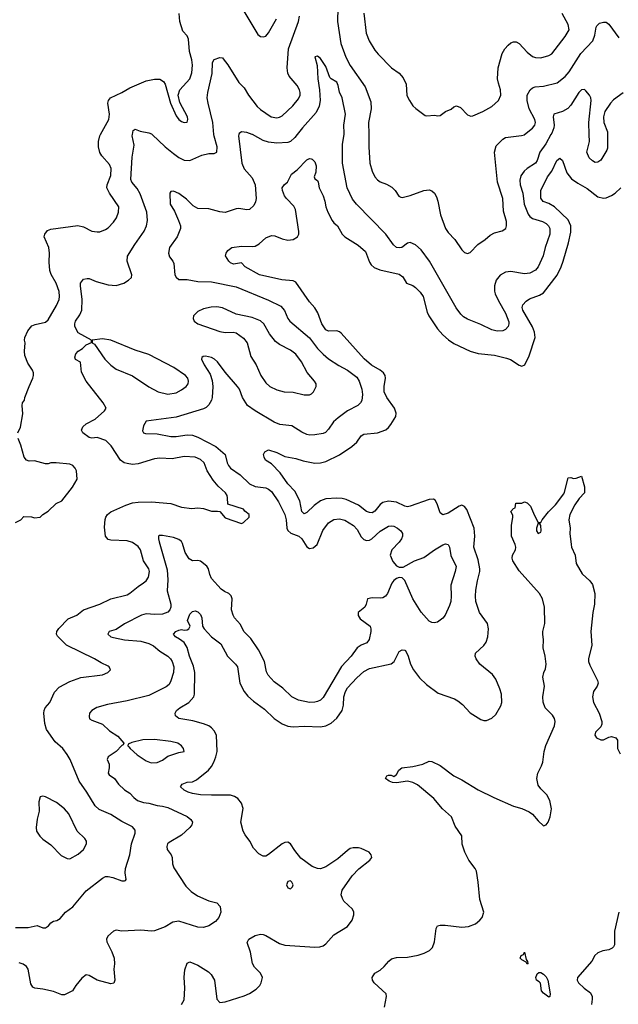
# Model space of a CAD drawing. Header units: inches. Extents: x 1934316 to 2140091, y 524953 to 667329.
# Tile 10 of 256: x 1943420 to 1947819, y 553612 to 560844. Entities that reach past the tile are written whole.
import ezdxf

# ---------------------------------------------------------------- set-up
doc = ezdxf.new("R2010")
doc.units = ezdxf.units.IN
doc.header["$MEASUREMENT"] = 0
doc.layers.add('B9545', color=7, linetype='Continuous')
doc.layers.add('B9546', color=7, linetype='Continuous')

msp = doc.modelspace()

# ---------------------------------------------------------------- linework, layer by layer
at = {"layer": 'B9545', "color": 5}
for points, elevation in [([(1943390, 554176.5), (1943483.3, 554176.7), (1943550, 554190.5), (1943590, 554173.4), (1943610, 554174), (1943631.1, 554188.9), (1943650, 554210.7), (1943670, 554222), (1943693.3, 554226.7), (1943717.4, 554242.6), (1943756, 554290), (1943810, 554328.2), (1943910, 554446.2), (1944030, 554539.3), (1944050, 554550.3), (1944070, 554552), (1944104.2, 554544.2), (1944170, 554518.8), (1944190, 554518), (1944198, 554522), (1944202, 554530), (1944196.6, 554576.6), (1944198.9, 554610), (1944230, 554711), (1944242, 554790), (1944269.7, 554870), (1944269.6, 554890), (1944250, 554914.7), (1944170, 554953.8), (1944090, 555006.5), (1944004, 555044), (1943974.3, 555070), (1943914.4, 555170), (1943858.4, 555250), (1943791.8, 555410), (1943770, 555447.6), (1943736.9, 555490), (1943680.8, 555540.8), (1943618.5, 555630), (1943605.1, 555674.9), (1943596.9, 555750), (1943599.1, 555770), (1943608.5, 555790), (1943641.7, 555830), (1943675.2, 555904.8), (1943710, 555940.3), (1943790, 555982.8), (1943870, 556011.8), (1944030, 556033), (1944068.7, 556050), (1944088.7, 556070), (1944079, 556090), (1944070, 556095.1), (1944019.3, 556119.3), (1943969.4, 556150), (1943764.7, 556250), (1943697.2, 556317.2), (1943691.2, 556330), (1943694.3, 556350), (1943708.7, 556371.3), (1943777.5, 556442.5), (1943841.2, 556470), (1943889.7, 556510.3), (1944010, 556550.3), (1944090, 556590.2), (1944210, 556620.8), (1944230, 556631.8), (1944290, 556682), (1944330, 556706.7), (1944350, 556723.1), (1944368.2, 556750), (1944374.7, 556790), (1944368.5, 556810), (1944330.6, 556870.6), (1944307.8, 556950), (1944290, 556975.6), (1944250, 557003.5), (1944210, 557015.7), (1944090, 557022), (1944070, 557026.8), (1944052.2, 557050), (1944042.7, 557117.3), (1944047.7, 557172.3), (1944052.8, 557190), (1944066, 557210), (1944090.8, 557229.2), (1944201.2, 557278.8), (1944250, 557295.8), (1944290, 557301.3), (1944390, 557302.3), (1944531.7, 557291.7), (1944610, 557264.2), (1944686.6, 557253.4), (1944730, 557258), (1944770, 557254.9), (1944830, 557233.4), (1944874.8, 557234.8), (1944891.1, 557231.1), (1944930, 557186), (1945050, 557144.7), (1945066, 557150), (1945106, 557190), (1945106, 557210), (1945075.3, 557235.3), (1945066, 557250), (1944950, 557286), (1944948.4, 557331.6), (1944944, 557350), (1944932, 557370), (1944878.6, 557418.6), (1944841.2, 557461.2), (1944798, 557530), (1944776.9, 557590), (1944750, 557614.5), (1944710, 557630.7), (1944630, 557636.5), (1944539.8, 557619.8), (1944450, 557622.8), (1944410, 557618.2), (1944290, 557580.7), (1944250, 557578.2), (1944210, 557583.4), (1944187.6, 557590), (1944160.4, 557610), (1944093.4, 557713.4), (1944052.5, 557752.5), (1943990, 557774.4), (1943950, 557771.1), (1943930, 557775.8), (1943884.7, 557810), (1943874.3, 557830), (1943885.4, 557854.6), (1943910, 557875.2), (1943974.7, 557910), (1944042.7, 557970), (1944056, 557990), (1944033, 558030), (1943909.8, 558190), (1943874.1, 558254.1), (1943867.8, 558327.8), (1943830, 558349.4), (1943826.2, 558366.2), (1943832, 558390), (1943849.3, 558410), (1943882.7, 558430), (1943910, 558456), (1943947.3, 558472.7), (1943948, 558490), (1943850, 558545.1), (1943825.3, 558590), (1943824.5, 558610), (1943829.8, 558630), (1943863.4, 558676.6), (1943876.4, 558710), (1943880.3, 558790), (1943866.8, 558890), (1943868.5, 558910), (1943890, 558937.1), (1943915.9, 558944.1), (1943930, 558943.1), (1943982, 558922), (1944070, 558896), (1944130, 558892.2), (1944185.2, 558910), (1944221.2, 558930), (1944240.9, 558950), (1944245.1, 558970), (1944211.1, 559070), (1944213.6, 559106.4), (1944266.3, 559193.7), (1944335.4, 559290), (1944352.6, 559330), (1944360.4, 559370), (1944355.5, 559430), (1944305.7, 559565.7), (1944283.8, 559603.8), (1944245.4, 559650), (1944238, 559670), (1944246.8, 559833.2), (1944262.4, 559922.4), (1944247.6, 559990), (1944249.5, 560000)], 360), ([(1943408, 557810), (1943425.2, 557850), (1943444, 557950), (1943438, 558010), (1943442, 558030), (1943455.3, 558050), (1943458, 558070), (1943489.3, 558150.7), (1943518, 558210), (1943522, 558230), (1943522, 558250), (1943515.3, 558270), (1943480.1, 558320.1), (1943458.4, 558378.4), (1943455.6, 558410), (1943459.6, 558470), (1943455.6, 558490), (1943458.7, 558510), (1943480.9, 558559.1), (1943510, 558594.4), (1943534.7, 558605.3), (1943610, 558622.4), (1943630, 558639.1), (1943690, 558744), (1943709.7, 558790), (1943713.5, 558810), (1943710, 558848.7), (1943689.7, 558910), (1943652.8, 558972.8), (1943641.5, 559001.5), (1943636.9, 559063.1), (1943640.5, 559130), (1943634, 559170), (1943600.7, 559250), (1943604.5, 559270), (1943624.2, 559295.8), (1943650, 559306), (1943847.6, 559332.4), (1943890, 559322.3), (1943950, 559291.8), (1943990, 559284.9), (1944010, 559286.7), (1944050, 559302), (1944070, 559316.5), (1944110, 559356.5), (1944131.7, 559388.3), (1944146.8, 559430), (1944149.8, 559470), (1944080.7, 559570), (1944061.4, 559610), (1944062.5, 559630), (1944090, 559698.8), (1944092.1, 559752.1), (1944079.7, 559779.7), (1944024.6, 559844.6), (1944010, 559868), (1943998.8, 559910), (1943999.8, 559950), (1944009.7, 559990), (1944015.2, 560000)], 380), ([(1945031.1, 560000), (1945028.6, 559990), (1945052, 559790), (1945069.4, 559749.4), (1945130, 559682.4), (1945150.7, 559630), (1945159.1, 559530), (1945154.3, 559505.7), (1945141.1, 559478.9), (1945109.6, 559450.4), (1945090, 559446.7), (1945030, 559456.9), (1945010, 559456), (1944930, 559427.8), (1944890, 559431.7), (1944810, 559454.9), (1944730, 559457.1), (1944696.3, 559476.3), (1944645.9, 559525.9), (1944590, 559566.4), (1944550, 559584.9), (1944530, 559581), (1944522.7, 559570), (1944526.8, 559490), (1944557, 559437), (1944587.6, 559370), (1944602.2, 559330), (1944602.2, 559310), (1944578.3, 559250), (1944521.7, 559170), (1944514, 559130), (1944522, 559102), (1944547, 559070), (1944553.6, 559053.6), (1944561.1, 558970), (1944570, 558952.3), (1944590, 558936.2), (1944650, 558936.9), (1944730, 558921.8), (1944830, 558919), (1945010, 558881.5), (1945250, 558784.8), (1945340, 558740), (1945367.3, 558707.3), (1945391.8, 558650), (1945405.3, 558630), (1945550, 558506.2), (1945608.4, 558428.4), (1945650, 558387.4), (1945690, 558354.2), (1945765.1, 558305.1), (1945830.4, 558270.4), (1945898.2, 558218.2), (1945915.4, 558190), (1945935, 558130), (1945939.5, 558090), (1945933.9, 558046.1), (1945925.1, 558030), (1945905.1, 558010), (1945829.2, 557970.8), (1945759.7, 557920.3), (1945727.1, 557890), (1945690, 557836.4), (1945667.7, 557812.3), (1945650, 557804), (1945590, 557794.7), (1945552.5, 557792.5), (1945530, 557796.5), (1945493.9, 557813.9), (1945421.3, 557861.3), (1945331.4, 557871.4), (1945290, 557888.9), (1945150.2, 557970.2), (1945095.3, 558010), (1945056.9, 558070), (1945034.7, 558130), (1945021.5, 558150), (1944930, 558255.8), (1944873.1, 558330), (1944852.2, 558350), (1944830, 558363.1), (1944787, 558373), (1944768, 558370), (1944758, 558362), (1944756.2, 558350), (1944775.1, 558310), (1944820, 558240), (1944834, 558194), (1944839.9, 558150), (1944833.7, 558070), (1944829.1, 558050), (1944810, 558014.3), (1944790, 557994.9), (1944770, 557986), (1944570, 557925.4), (1944350, 557895.5), (1944330, 557861), (1944323.3, 557823.3), (1944329.2, 557810), (1944344.9, 557804.9), (1944430, 557803.1), (1944530, 557783.1), (1944570, 557782.9), (1944650, 557794.3), (1944690, 557792.1), (1944730, 557778.4), (1944862.8, 557710), (1944930.9, 557650), (1944945.5, 557590), (1944953.8, 557570), (1944970, 557550.8), (1945039.9, 557499.9), (1945110, 557434.2), (1945150, 557414.9), (1945230, 557405.5), (1945250, 557396.5), (1945270, 557378), (1945323.4, 557303.4), (1945368.2, 557210), (1945379.6, 557170), (1945383.9, 557110), (1945391.6, 557091.7), (1945413.4, 557073.4), (1945470.8, 557050), (1945493, 557030), (1945530, 556973.3), (1945550, 556961), (1945576.3, 556963.7), (1945605.6, 556990), (1945648.6, 557091.4), (1945690, 557148), (1945730, 557172.8), (1945770, 557178.2), (1945810, 557168.6), (1945874.3, 557130), (1945900.2, 557100.2), (1945930, 557044.7), (1945950, 557025.7), (1945970, 557018.5), (1945990, 557021), (1946009.3, 557030.7), (1946070, 557086.3), (1946130, 557123.5), (1946150, 557126.6), (1946170, 557123.5), (1946197, 557110), (1946222, 557090), (1946234, 557070), (1946233.6, 557050), (1946225.6, 557030), (1946210, 557006), (1946156.2, 556950), (1946143.6, 556910), (1946163.5, 556863.5), (1946190, 556833.2), (1946210, 556822), (1946238, 556822), (1946321, 556870), (1946390, 556895.1), (1946468.2, 556950), (1946530, 556986.3), (1946550, 556994.3), (1946569.7, 556989.6), (1946578.3, 556970), (1946588.9, 556908.9), (1946627, 556827), (1946620.4, 556790), (1946587.7, 556690), (1946592, 556610), (1946588.5, 556571.5), (1946579.5, 556540.5), (1946546.6, 556470), (1946530, 556447.3), (1946490, 556419.1), (1946466.3, 556413.7), (1946450, 556415.5), (1946430, 556425.5), (1946370, 556493), (1946308.7, 556590), (1946250, 556726), (1946230, 556744.7), (1946210, 556746), (1946190, 556738.8), (1946170, 556724), (1946155.4, 556704.6), (1946122.9, 556630), (1946109.3, 556610), (1946090, 556598.4), (1946070, 556594.4), (1946010, 556597.1), (1945975.3, 556590), (1945967.6, 556550), (1945955.6, 556530), (1945907.1, 556490), (1945907.2, 556467.2), (1945923.6, 556443.6), (1945995.1, 556390), (1946001.6, 556370), (1946000.5, 556350), (1945988.3, 556291.7), (1945971.9, 556268.1), (1945930, 556248.9), (1945901.3, 556230), (1945856, 556170), (1945786.4, 556093.7), (1945650, 555865.3), (1945630, 555846.5), (1945610, 555835.6), (1945588.8, 555831.2), (1945550, 555829.3), (1945470, 555845.1), (1945420.3, 555870), (1945355.3, 555935.3), (1945290, 555981.1), (1945245.3, 556030), (1945233.6, 556053.6), (1945218.2, 556130), (1945176, 556216), (1945119.5, 556299.5), (1945068.4, 556350), (1945042.4, 556402.4), (1944999.6, 556450), (1944988.9, 556470), (1944976.9, 556510), (1944981, 556590), (1944973.5, 556613.5), (1944956.4, 556630), (1944924.4, 556644.4), (1944901.5, 556661.5), (1944830, 556740.5), (1944817, 556770), (1944808.7, 556810), (1944794.9, 556830), (1944750, 556867.2), (1944730, 556872.4), (1944690, 556870.3), (1944664.8, 556884.8), (1944636.9, 556930), (1944617.3, 556997.3), (1944610, 557010.3), (1944590, 557027.2), (1944550, 557042), (1944470, 557056), (1944445.4, 557054.6), (1944440.9, 557050), (1944439.7, 557030), (1944444.2, 557010), (1944504.1, 556804.1), (1944509.9, 556730.1), (1944504.8, 556650), (1944531.3, 556550), (1944530.7, 556530), (1944523.9, 556510), (1944508.2, 556491.8), (1944470, 556477.2), (1944414.3, 556474.3), (1944350, 556479.6), (1944316, 556470), (1944190, 556407.4), (1944130, 556364.2), (1944077.2, 556350), (1944067.3, 556330), (1944090, 556312), (1944110, 556306), (1944190, 556289.8), (1944310, 556278.7), (1944370, 556262.3), (1944404, 556244), (1944450, 556205.7), (1944508.2, 556168.2), (1944528.7, 556150), (1944541.6, 556130), (1944552.6, 556090), (1944550.5, 556049.5), (1944532, 555988), (1944518, 555962), (1944496.9, 555943.1), (1944370, 555880.2), (1944210, 555840.2), (1944064.7, 555815.3), (1943986.7, 555793.3), (1943949.5, 555770), (1943934.5, 555750), (1943930, 555726), (1943933.2, 555710), (1943950, 555698), (1944029.5, 555669.5), (1944080.1, 555620.1), (1944140.5, 555580.5), (1944186, 555530), (1944182, 555518), (1944170, 555514), (1944129, 555470), (1944069.4, 555430), (1944063, 555410), (1944076.8, 555376.8), (1944077.7, 555350), (1944070.9, 555310.9), (1944078, 555298), (1944117.6, 555270), (1944146, 555230), (1944190, 555187.8), (1944230, 555163.6), (1944258.3, 555130), (1944286, 555110), (1944330, 555093.8), (1944370, 555089.9), (1944430, 555072.1), (1944470, 555067.9), (1944510, 555057.1), (1944650, 554992.2), (1944678.4, 554970), (1944689.6, 554950), (1944685.6, 554930), (1944671.6, 554910), (1944610, 554854.3), (1944518.3, 554801.7), (1944507.4, 554790), (1944500.9, 554770), (1944504.2, 554750), (1944534.7, 554710), (1944540.9, 554690), (1944543.3, 554643.3), (1944553.5, 554613.5), (1944640.5, 554480.5), (1944680.5, 554440.5), (1944727, 554410), (1944810, 554372.6), (1944870, 554358.4), (1944893.6, 554330), (1944898.7, 554290), (1944884.2, 554250), (1944859.6, 554220.4), (1944810, 554187.4), (1944770, 554176.5), (1944730, 554179), (1944590, 554223.6), (1944545.3, 554214.7), (1944490, 554182.3), (1944410, 554152.9), (1944390, 554150.3), (1944310, 554156.5), (1944170, 554150.4), (1944130, 554157), (1944110, 554148.5), (1944067.7, 554112.3), (1944059.1, 554090), (1944059.7, 554070), (1944098.6, 553998.6), (1944115.4, 553950), (1944117.4, 553910), (1944111.3, 553870), (1944119.3, 553790), (1944111.7, 553768.3), (1944090, 553762), (1943990, 553788.4), (1943930, 553824.9), (1943910, 553828.5), (1943876.4, 553803.6), (1943831.8, 553750), (1943807.9, 553712.1), (1943750, 553680.7), (1943730, 553680.7), (1943670, 553706), (1943590, 553724.4), (1943530.6, 553730.6), (1943517.3, 553737.3), (1943502, 553762), (1943482, 553870), (1943470.2, 553890.2), (1943446.8, 553906.8), (1943416.2, 553916.2)], 340), ([(1944394.8, 560000), (1944489.4, 559909.4), (1944550, 559860.9), (1944591.1, 559831.1), (1944630, 559812.9), (1944670, 559810.3), (1944759, 559850), (1944810, 559861.3), (1944850, 559860.7), (1944869.4, 559870.6), (1944872.8, 559910), (1944849.1, 559989.1), (1944847.9, 560000)], 360), ([(1945459, 560000), (1945441.8, 559978.3), (1945410, 559950.2), (1945390, 559942.9), (1945310, 559938.2), (1945250, 559945.4), (1945210, 559956), (1945132.1, 560000)], 340), ([(1947324.3, 560000), (1947287.2, 559932.9), (1947242.2, 559870), (1947223.8, 559810), (1947212, 559790), (1947148.9, 559751.1), (1947127.8, 559732.2), (1947103.7, 559696.3), (1947095.4, 559664.6), (1947098.3, 559630), (1947117.1, 559570), (1947126.6, 559490), (1947156.8, 559416.8), (1947170, 559398.9), (1947190, 559384.3), (1947262, 559362), (1947290, 559346), (1947306, 559330), (1947315.1, 559310), (1947315.9, 559270), (1947280.8, 559170), (1947267, 559110), (1947231.6, 559030), (1947210, 559004.7), (1947170, 558983.5), (1947130, 558976.5), (1947030, 558995.6), (1946990, 558990.3), (1946951.9, 558968.1), (1946922.6, 558930), (1946909.7, 558890), (1946909.8, 558850), (1946915.6, 558830), (1946938.7, 558778.7), (1946990, 558689.6), (1947014.2, 558625.8), (1947016.1, 558610), (1947009.7, 558590), (1946991.5, 558568.5), (1946970, 558559), (1946930, 558556.9), (1946890, 558566.2), (1946810, 558605.3), (1946710, 558643.6), (1946681.7, 558661.7), (1946661.4, 558681.4), (1946627.8, 558727.8), (1946431.4, 559070), (1946370, 559153.7), (1946330, 559190.4), (1946290, 559206.4), (1946270, 559201.6), (1946228.1, 559171.9), (1946210, 559167.2), (1946190, 559170.4), (1946166.7, 559190), (1946111.8, 559270), (1945894.9, 559490), (1945865.6, 559525.6), (1945827.2, 559610), (1945792.9, 559790), (1945791.6, 559930), (1945804.1, 560000)], 340), ([(1945985, 560000), (1945985.8, 559910), (1945993.8, 559790), (1946010, 559730.6), (1946030.3, 559690), (1946050, 559666.7), (1946070, 559652), (1946115.6, 559635.6), (1946154.5, 559614.5), (1946179.3, 559590), (1946207.4, 559547.4), (1946220.9, 559540.9), (1946230, 559538), (1946290, 559552.4), (1946390, 559590.4), (1946430, 559594.4), (1946450, 559588), (1946468.9, 559568.9), (1946483.1, 559543.1), (1946493.7, 559510), (1946512, 559410), (1946550.4, 559310), (1946570, 559281.6), (1946618, 559230), (1946670, 559154), (1946690, 559134.8), (1946710, 559126.8), (1946730, 559134), (1946787.4, 559192.6), (1946840.9, 559230), (1946877.5, 559262.5), (1946910, 559277.6), (1946966.2, 559293.8), (1946992.7, 559310), (1946998.4, 559330), (1946997.1, 559362.9), (1946976.5, 559436.5), (1946971.4, 559531.4), (1946930.8, 559650), (1946908.8, 559871.2), (1946922.3, 559917.7), (1946970, 559967.2), (1946990, 559978.3), (1947107.6, 559992.4), (1947130, 559999.6), (1947130.5, 560000)], 360), ([(1947740.9, 560000), (1947740.4, 559899.6), (1947735.4, 559884.6), (1947690, 559813.4), (1947670, 559798.4), (1947650, 559796.4), (1947630, 559806.7), (1947605.7, 559830), (1947587.2, 559870), (1947607.1, 559950), (1947605.3, 560000)], 340), ([(1944609.8, 553610.2), (1944630, 553644), (1944634.1, 553730), (1944628.1, 553811.9), (1944634.9, 553865.1), (1944650, 553914.8), (1944670, 553923), (1944730, 553898.9), (1944808.2, 553850), (1944828.7, 553830), (1944852.9, 553790), (1944869, 553650), (1944890, 553625.3), (1944930, 553630.3), (1945070, 553675.1), (1945110, 553692.3), (1945157.3, 553722.7), (1945184.5, 553750), (1945195.8, 553770), (1945203.5, 553810), (1945190, 553840.5), (1945145.8, 553885.8), (1945130.6, 553910.6), (1945116.2, 553996.2), (1945092.9, 554067.1), (1945103.6, 554090), (1945150, 554116.9), (1945190, 554127.4), (1945210, 554125.3), (1945230, 554117), (1945330, 554058.3), (1945370, 554045.5), (1945590, 554031.2), (1945626.1, 554033.9), (1945650, 554042.4), (1945670, 554056.1), (1945730, 554123.2), (1945830, 554183.2), (1945863.9, 554230), (1945876.3, 554270), (1945875.1, 554290), (1945865.6, 554310), (1945803.6, 554370), (1945791.5, 554390), (1945783.9, 554416.1), (1945789.6, 554450), (1945863.7, 554556.3), (1945913.6, 554606.4), (1945994, 554670), (1946008.7, 554690), (1946004, 554710), (1945988.7, 554730), (1945930, 554757), (1945910, 554762), (1945870, 554761.6), (1945850, 554755.6), (1945830, 554742.9), (1945758.2, 554681.8), (1945670, 554622), (1945630, 554608.3), (1945610, 554609.7), (1945570, 554625.1), (1945486, 554686), (1945441.8, 554741.8), (1945410.9, 554790), (1945390, 554802.6), (1945370, 554801.1), (1945350, 554789.7), (1945250, 554712.4), (1945230, 554701.3), (1945210, 554700.7), (1945178.2, 554718.2), (1945138, 554758), (1945112, 554810), (1945076.2, 554856.2), (1945063.1, 554883.1), (1945044.4, 554950), (1945063.2, 555050), (1945050, 555089.6), (1945022.9, 555122.9), (1944999.1, 555139.1), (1944968.8, 555148.8), (1944830, 555147.5), (1944750, 555151.3), (1944690, 555161.4), (1944659.5, 555170), (1944630, 555185.1), (1944602, 555210), (1944613.2, 555230), (1944650, 555242.6), (1944690, 555247.2), (1944719.4, 555260.6), (1944808.2, 555331.8), (1944830, 555359.6), (1944846, 555390), (1944862.2, 555430), (1944871.6, 555470), (1944866.3, 555590), (1944850, 555621), (1944830, 555642.5), (1944810, 555657.5), (1944770, 555672.7), (1944693.1, 555693.1), (1944590.6, 555710.6), (1944565.4, 555730), (1944563.1, 555750), (1944573.5, 555770), (1944596.4, 555790), (1944663.8, 555830), (1944699.3, 555870), (1944706.2, 555890), (1944707.1, 556050), (1944696.7, 556096.7), (1944667.9, 556170), (1944650, 556234), (1944629.3, 556269.3), (1944595.2, 556295.2), (1944564.5, 556310), (1944551.5, 556330), (1944568.3, 556350), (1944590, 556361.3), (1944610, 556364.2), (1944630, 556360.3), (1944650, 556362.8), (1944664.5, 556370), (1944672.8, 556390), (1944652.4, 556430), (1944670, 556477.6), (1944690, 556498.4), (1944710, 556503), (1944730, 556494.9), (1944750, 556475.8), (1944759.1, 556450), (1944763.1, 556390), (1944775.6, 556370), (1944830, 556310.3), (1944899.6, 556259.6), (1944948, 556168), (1945007.2, 556110), (1945020.9, 556090), (1945039.1, 555970), (1945070.2, 555910.1), (1945096.2, 555876.2), (1945138.7, 555838.7), (1945220.6, 555780.6), (1945290, 555710.3), (1945350, 555672.8), (1945390, 555655.3), (1945430, 555649.1), (1945510, 555654.7), (1945630, 555649.1), (1945670, 555656.9), (1945710, 555676.9), (1945750, 555712.9), (1945789.8, 555770), (1945799.3, 555810), (1945802.5, 555870), (1945814, 555910), (1945830, 555935.6), (1945897.6, 556010), (1945950, 556057.6), (1945990, 556078.8), (1946150, 556111.8), (1946171.3, 556130), (1946210, 556202.4), (1946230, 556214.9), (1946250, 556214), (1946254.4, 556210), (1946276, 556170), (1946292.6, 556110), (1946313.8, 556070), (1946359.6, 556010), (1946410, 555960.9), (1946496.3, 555896.3), (1946614.8, 555854.8), (1946641.2, 555841.2), (1946674.4, 555814.4), (1946730, 555753.7), (1946810, 555704.4), (1946830, 555697.1), (1946850, 555697.1), (1946890, 555713.4), (1946919.2, 555740.8), (1946956.6, 555803.4), (1946964.2, 555830), (1946961.6, 555890), (1946949.8, 555930), (1946920.2, 556000.2), (1946893.9, 556033.9), (1946801.5, 556110), (1946774.5, 556150), (1946767.1, 556170), (1946769.7, 556190), (1946831.3, 556248.7), (1946848, 556272), (1946860.9, 556310), (1946866.4, 556370), (1946858, 556410), (1946798.4, 556490), (1946772.3, 556570), (1946769.1, 556610), (1946772.9, 556652.9), (1946783.6, 556723.6), (1946802.3, 556790), (1946802.1, 556810), (1946790, 556875.6), (1946758.4, 556970), (1946765.2, 557050), (1946760.9, 557110), (1946706.9, 557246.9), (1946690, 557269.7), (1946670, 557277.2), (1946650, 557272.1), (1946570, 557220.3), (1946530, 557207.1), (1946510, 557220.9), (1946489.2, 557289.2), (1946474.6, 557314.6), (1946462, 557322), (1946430, 557320.3), (1946290, 557269.9), (1946270, 557267.1), (1946250, 557270.9), (1946190, 557299.2), (1946130, 557307.7), (1946090, 557297.6), (1946070, 557282.7), (1946030, 557233.5), (1946010, 557222.8), (1945990, 557224.4), (1945970, 557232.5), (1945910, 557279.3), (1945819, 557319), (1945790, 557327.9), (1945750, 557330.4), (1945670, 557324), (1945630, 557311.1), (1945583.7, 557276.3), (1945530, 557223.5), (1945510, 557214.3), (1945492.9, 557232.9), (1945479.9, 557310), (1945441.6, 557381.7), (1945390, 557434), (1945334.9, 557514.9), (1945270, 557583), (1945227, 557610), (1945216.2, 557630), (1945212.3, 557650), (1945221.2, 557670), (1945250, 557684.9), (1945310, 557664.4), (1945370, 557636.5), (1945450, 557621.5), (1945503.5, 557603.5), (1945590, 557587.1), (1945630, 557589.2), (1945670, 557597.8), (1945770, 557648.8), (1945861.7, 557710), (1945898.4, 557741.6), (1945930, 557786.4), (1945950, 557800.3), (1946050, 557810.2), (1946110, 557832.6), (1946131.1, 557848.9), (1946148.6, 557870), (1946185.7, 557930), (1946186.9, 557953.1), (1946175.8, 557990), (1946117.6, 558070), (1946099.8, 558110), (1946098.8, 558150), (1946109, 558210), (1946106.8, 558230), (1946094.2, 558250), (1946070.4, 558270.4), (1946006.6, 558306.6), (1945952.3, 558352.3), (1945782.8, 558542.8), (1945770, 558552), (1945750, 558557.8), (1945690, 558556.1), (1945670, 558566.4), (1945639.8, 558610), (1945610.6, 558690), (1945590, 558728), (1945550, 558771.6), (1945450, 558916.3), (1945430, 558927.1), (1945345.7, 558934.3), (1945182.7, 558970), (1945077, 559030), (1945050, 559058.4), (1944992.3, 559047.7), (1944970, 559057.4), (1944956.3, 559070), (1944934, 559110), (1944937, 559130), (1944949.5, 559150), (1944979, 559170), (1945050, 559179.6), (1945130, 559177.6), (1945150, 559181.3), (1945181.1, 559198.9), (1945230, 559241.3), (1945270, 559258), (1945296.4, 559256.4), (1945350, 559233.6), (1945390, 559225), (1945430, 559230.2), (1945461.1, 559250), (1945470.6, 559269.4), (1945470.7, 559289.3), (1945446.3, 559450), (1945434.5, 559474.5), (1945381, 559530), (1945367.6, 559550), (1945351.6, 559590), (1945349.6, 559610), (1945366.8, 559633.2), (1945389.3, 559650.7), (1945419, 559710), (1945458.9, 559741.1), (1945530, 559815.8), (1945550, 559824.9), (1945562.5, 559822.5), (1945570, 559820.7), (1945590, 559801), (1945599.3, 559770), (1945595.9, 559724.1), (1945584.7, 559690), (1945590, 559674), (1945610, 559662), (1945614.8, 559650), (1945620.7, 559610), (1945650, 559551), (1945663.1, 559510), (1945669.1, 559470), (1945683.9, 559430), (1945717.6, 559370), (1945730, 559351.8), (1945755.3, 559330), (1945790.4, 559270), (1945810.4, 559250), (1945907.9, 559187.9), (1945962.4, 559142.4), (1945990, 559063.8), (1946003.5, 559043.5), (1946024.4, 559024.4), (1946067.1, 559007.1), (1946210, 558975.6), (1946235.4, 558955.4), (1946263, 558910), (1946310, 558891.7), (1946330, 558876.1), (1946362.5, 558842.5), (1946385, 558810), (1946415.8, 558695.8), (1946428.2, 558668.2), (1946490, 558573.1), (1946530.1, 558530.1), (1946572.2, 558492.2), (1946610, 558466.9), (1946730, 558409.2), (1946790, 558392.2), (1946910, 558379.1), (1946998.6, 558358.6), (1947027.4, 558347.4), (1947090, 558307), (1947110, 558300.4), (1947131.6, 558308.4), (1947164.2, 558375.8), (1947209.1, 558510.9), (1947204.7, 558550), (1947190, 558587.8), (1947118.3, 558710), (1947112.5, 558730), (1947116.8, 558750), (1947142.4, 558777.6), (1947166.5, 558793.5), (1947239.8, 558820.2), (1947270, 558838.6), (1947370, 558968), (1947400.3, 559030), (1947414.4, 559070), (1947454.1, 559205.9), (1947470, 559282.8), (1947470.5, 559330), (1947450, 559373.6), (1947350, 559470.6), (1947310, 559494.6), (1947267.6, 559507.6), (1947250, 559534), (1947250, 559590.7), (1947299.8, 559690), (1947330, 559730.4), (1947368.7, 559810), (1947390, 559826.4), (1947410, 559810.5), (1947440.5, 559720.4), (1947475.7, 559675.7), (1947522.4, 559642.4), (1947590, 559604), (1947670, 559542.8), (1947710, 559532.2), (1947730, 559535.2), (1947770, 559551.7), (1947796.5, 559570), (1947838, 559610)], 320), ([(1943390, 557151.3), (1943428.9, 557171.1), (1943450, 557194), (1943508.4, 557191.6), (1943530, 557186), (1943570, 557191.3), (1943589.4, 557210.6), (1943630, 557234), (1943689.4, 557290.6), (1943730, 557311), (1943808.7, 557410), (1943842, 557470), (1943837.2, 557530), (1943828.7, 557550), (1943810, 557568.7), (1943790, 557579), (1943688.9, 557588.9), (1943650, 557589), (1943630, 557581.2), (1943610, 557581.2), (1943530, 557604), (1943490, 557602), (1943470, 557608), (1943454, 557630), (1943430, 557718), (1943410, 557768)], 380), ([(1946102, 553590), (1946116, 553670), (1946113.2, 553690), (1946026, 553770), (1946012.7, 553790), (1946009.4, 553810), (1946030, 553840.7), (1946070, 553863), (1946099.5, 553890), (1946132, 553930), (1946153.5, 553946.5), (1946190, 553956.9), (1946270, 553957.3), (1946347.6, 553972.4), (1946393.4, 553986.6), (1946431.8, 554008.2), (1946452.8, 554030), (1946469.7, 554070), (1946480.7, 554170), (1946491.6, 554188.4), (1946510, 554194), (1946546.7, 554193.3), (1946670, 554177.6), (1946717.5, 554182.5), (1946770, 554203.1), (1946802.9, 554230), (1946819.7, 554250), (1946830.9, 554289.1), (1946801.3, 554381.3), (1946789.9, 554510), (1946777.8, 554590), (1946767.6, 554610), (1946721.5, 554670), (1946690.6, 554730), (1946670.9, 554789.1), (1946669.6, 554850), (1946619.4, 554919.4), (1946592.8, 554990), (1946527.2, 555047.1), (1946463.5, 555123.5), (1946344, 555224), (1946310, 555240.5), (1946270, 555251.5), (1946190, 555237.6), (1946161.2, 555241.2), (1946135.3, 555250), (1946109.1, 555270.9), (1946118, 555290), (1946130, 555296), (1946150, 555296), (1946170, 555286), (1946190, 555301), (1946207.2, 555332.8), (1946228.7, 555350), (1946310, 555358), (1946383.8, 555376.2), (1946430, 555397), (1946450, 555396.4), (1946510, 555367.2), (1946610.9, 555290.9), (1946670, 555260.2), (1946790, 555186.7), (1946904.9, 555130), (1947050, 555067.2), (1947110.2, 555050.2), (1947165.4, 555025.4), (1947188.9, 555008.9), (1947230, 554960.7), (1947270, 554922.8), (1947290, 554930.8), (1947303.7, 554950), (1947319.6, 554990), (1947327.2, 555047.2), (1947315.1, 555110), (1947295.1, 555150), (1947250, 555195.1), (1947230, 555222.9), (1947221.7, 555270), (1947228.5, 555310), (1947256, 555364), (1947264.2, 555390), (1947274.3, 555470), (1947285.9, 555514.1), (1947350, 555658.4), (1947355.3, 555690), (1947351.2, 555711.2), (1947336.7, 555736.7), (1947282.5, 555790), (1947268, 555832), (1947265.3, 555870), (1947277.2, 555950), (1947265.7, 556014.3), (1947273.1, 556050), (1947284, 556076), (1947289, 556110), (1947282, 556170), (1947267, 556230), (1947269.7, 556290), (1947263.8, 556330), (1947264.1, 556350), (1947280.3, 556410), (1947278, 556530), (1947261.1, 556590), (1947239.2, 556630), (1947090, 556796.4), (1947045, 556870), (1947039.8, 556890), (1947041, 556910), (1947063.1, 556950), (1947066.2, 556970), (1947061.7, 556990), (1947034, 557050), (1947035.6, 557130), (1947044.5, 557190), (1947044, 557204), (1947029.1, 557230.9), (1947050, 557254), (1947062, 557258), (1947067.3, 557292.7), (1947110, 557294), (1947130, 557302), (1947150, 557296), (1947174.8, 557270), (1947202.4, 557202.4), (1947230, 557152), (1947250, 557151.3), (1947259.3, 557170), (1947306.9, 557230), (1947358.7, 557281.3), (1947418, 557362), (1947425.1, 557374.9), (1947450, 557478), (1947470, 557481), (1947490, 557474.8), (1947510, 557476), (1947550, 557492), (1947570, 557412), (1947570.5, 557370), (1947532.8, 557327.2), (1947500.4, 557279.6), (1947463.7, 557210), (1947455.8, 557170), (1947466.5, 557110), (1947462.2, 557070), (1947472.2, 556990), (1947476.2, 556970), (1947501.3, 556910), (1947510.2, 556850.2), (1947554.7, 556774.7), (1947610, 556721.3), (1947630, 556694.9), (1947646.9, 556630), (1947644.2, 556550), (1947631.6, 556490), (1947617.5, 556350), (1947624, 556250), (1947600.6, 556150), (1947601.4, 556130), (1947610, 556102.4), (1947666.4, 555990), (1947671.1, 555970), (1947663.5, 555950), (1947637.7, 555910), (1947629.4, 555869.4), (1947638.2, 555830), (1947679.2, 555750), (1947698, 555690), (1947698.4, 555670), (1947690.3, 555649.6), (1947650.6, 555610), (1947646.4, 555590), (1947658, 555570), (1947690, 555554), (1947710, 555555.8), (1947750, 555574.4), (1947770, 555578.4), (1947801, 555570), (1947812.4, 555552.4), (1947814, 555490), (1947832.9, 555452.9)], 280), ([(1947822.8, 554290), (1947790.2, 554149.8), (1947790.3, 554050), (1947784.6, 554035.4), (1947774.8, 554025.2), (1947750, 554012.8), (1947704.5, 554004.5), (1947668.9, 553990), (1947647.1, 553970), (1947623.6, 553930), (1947518.4, 553810), (1947517, 553790), (1947525.7, 553770), (1947568.7, 553730), (1947615.4, 553695.4), (1947626.7, 553670), (1947628.3, 553650), (1947623.5, 553610)], 280)]:
    msp.add_lwpolyline(points, dxfattribs=dict(at, elevation=elevation))
for points, elevation in [([(1944870, 558735.8), (1944826.5, 558733.5), (1944770, 558720.4), (1944730, 558700.5), (1944698.4, 558670), (1944694.9, 558650), (1944703, 558630), (1944730, 558609), (1944890, 558553.6), (1944930, 558546.7), (1944990, 558549), (1945010, 558544.9), (1945065.1, 558505.1), (1945091.3, 558470), (1945120.2, 558370), (1945159, 558310), (1945192.8, 558230), (1945230, 558176.4), (1945259.3, 558150), (1945310, 558124.9), (1945364.7, 558110), (1945430, 558108.9), (1945510, 558088.7), (1945550, 558088.2), (1945565.1, 558094.9), (1945579.3, 558110), (1945599.3, 558150), (1945598, 558170), (1945586.6, 558190), (1945531.8, 558251.8), (1945490.8, 558330), (1945450, 558386.6), (1945410, 558416.8), (1945330, 558457.7), (1945300, 558480), (1945256, 558536), (1945213.3, 558610), (1945191.2, 558631.2), (1945130, 558655.5), (1945010, 558680.4), (1944910, 558728.7)], 360), ([(1944030, 558499.6), (1943954, 558490), (1943954, 558470), (1943970, 558462), (1944044.9, 558350), (1944090, 558307), (1944130, 558278), (1944250, 558227.4), (1944370, 558146.5), (1944437.3, 558110), (1944510, 558093.8), (1944570, 558103.6), (1944610, 558125), (1944643.5, 558150), (1944658.3, 558170), (1944661.7, 558190), (1944656, 558210), (1944639.1, 558230), (1944552.8, 558290), (1944370, 558385.6), (1944270, 558415.6), (1944090, 558489.6)], 360), ([(1947230, 557146), (1947217.3, 557110), (1947217.3, 557090), (1947230, 557071), (1947250, 557081), (1947253, 557090), (1947250, 557128), (1947242, 557142)], 280), ([(1944410, 555558), (1944325.1, 555554.9), (1944245.5, 555534.5), (1944218, 555522), (1944214, 555510), (1944223.6, 555503.6), (1944231.3, 555490), (1944284.7, 555444.7), (1944350, 555400.7), (1944386.9, 555386.9), (1944430, 555388.7), (1944470, 555405.3), (1944510, 555434.6), (1944590, 555462.4), (1944628, 555470), (1944624, 555490), (1944609.2, 555510), (1944582, 555530), (1944530, 555543.6)], 340), ([(1943590, 555142), (1943570, 555135.3), (1943561.1, 555098.9), (1943563.1, 555030), (1943547.9, 554972.1), (1943540.3, 554910), (1943544.6, 554884.6), (1943568.2, 554848.2), (1943590, 554825.5), (1943650, 554784.4), (1943725.5, 554705.5), (1943770, 554682), (1943790, 554680.7), (1943850, 554714.9), (1943889.4, 554750), (1943912.3, 554790), (1943912, 554810), (1943898.4, 554830), (1943844, 554884), (1943782.2, 555010), (1943750, 555048), (1943690, 555093.6), (1943610, 555135.3)], 380), ([(1945410, 554518), (1945390, 554513.6), (1945382, 554490), (1945390, 554467.3), (1945410, 554460.7), (1945424.8, 554475.2), (1945429.5, 554490), (1945420.7, 554510)], 340), ([(1947150, 553908), (1947142, 553922), (1947110, 553938), (1947098, 553950), (1947106, 553970), (1947122, 553978), (1947130, 553994), (1947142, 553942), (1947152.7, 553927.3), (1947154, 553910)], 260), ([(1947310, 553664), (1947270, 553693.2), (1947256, 553710), (1947246.6, 553766.6), (1947238.3, 553778.3), (1947219, 553790), (1947214, 553810), (1947224, 553836), (1947235.3, 553844.7), (1947250, 553846), (1947270, 553834), (1947290, 553814), (1947302, 553790), (1947318, 553690), (1947316, 553670)], 260)]:
    msp.add_lwpolyline(points, close=True, dxfattribs=dict(at, elevation=elevation))
at = {"layer": 'B9546', "color": 5}
for points, elevation in [([(1945053, 560930), (1945170, 560734.8), (1945190, 560720.7), (1945210, 560717.3), (1945230, 560724), (1945250, 560747.3), (1945306.9, 560850)], 380), ([(1945758.3, 560930), (1945755.2, 560830), (1945779.7, 560670), (1945816.8, 560570), (1945850, 560507.2), (1945958.3, 560350), (1946000.2, 560240.2), (1946003.9, 560190), (1945984.2, 560090), (1945985, 560000)], 360), ([(1944015.2, 560000), (1944075.8, 560110), (1944079.3, 560150), (1944069.1, 560230), (1944073.3, 560250), (1944088.7, 560270), (1944170.9, 560309.1), (1944230, 560344.2), (1944350, 560395.3), (1944410, 560408.4), (1944450, 560408), (1944477.3, 560390), (1944490.5, 560370), (1944528.2, 560230), (1944570, 560137.3), (1944590, 560110.7), (1944610, 560095.5), (1944630, 560088.2), (1944650, 560091.3), (1944657, 560110), (1944653.6, 560130), (1944596.6, 560236.6), (1944584.5, 560290), (1944597.6, 560330), (1944670, 560410.5), (1944685.8, 560454.2), (1944689.8, 560510), (1944684.7, 560550), (1944667.1, 560610), (1944661.3, 560701.3), (1944650, 560724.4), (1944618.9, 560758.9), (1944597.2, 560830), (1944592.8, 560890)], 380), ([(1944847.9, 560000), (1944838.7, 560090), (1944804.4, 560230), (1944798.8, 560270), (1944802.5, 560310), (1944834.8, 560450), (1944837.7, 560530), (1944850, 560550.5), (1944890, 560566), (1944910, 560563), (1944916.7, 560556.7), (1944950, 560512.7), (1945030, 560383.8), (1945070, 560343.8), (1945101.7, 560290), (1945166.5, 560206.5), (1945190, 560183.6), (1945267.7, 560130), (1945310, 560123.6), (1945330, 560127.4), (1945350, 560138), (1945428, 560212), (1945470, 560263.8), (1945480.4, 560290), (1945481.5, 560310), (1945476.4, 560330), (1945460, 560360), (1945401, 560430), (1945391.6, 560451.6), (1945386.2, 560490), (1945396.8, 560630), (1945469.3, 560830.7), (1945477.4, 560870)], 360), ([(1945949, 560891), (1945966.1, 560746.1), (1945987.4, 560690), (1946030, 560620.5), (1946054.4, 560590), (1946152.4, 560490), (1946210.2, 560450.2), (1946237.8, 560417.8), (1946260.3, 560370), (1946266.4, 560286.4), (1946284, 560250), (1946310, 560211.3), (1946330.7, 560190.7), (1946401.1, 560141.1), (1946410, 560137.3), (1946470, 560142.8), (1946490, 560138.8), (1946510, 560141), (1946548.7, 560170), (1946592.1, 560187.9), (1946610, 560204.7), (1946630, 560212), (1946659.8, 560199.8), (1946710, 560146), (1946735.3, 560135.3), (1946750, 560137.3), (1946824, 560170), (1946890, 560206), (1946939.3, 560250), (1946955.1, 560290), (1946954.5, 560330), (1946938, 560378), (1946932.8, 560410), (1946936.4, 560490), (1946965.4, 560594.6), (1946985.4, 560630), (1947010, 560657.6), (1947030, 560674.4), (1947050, 560682.4), (1947070, 560681.6), (1947090, 560668.2), (1947150, 560606.7), (1947190, 560574.9), (1947210, 560566), (1947250, 560564.6), (1947310, 560581.7), (1947330, 560592.2), (1947430, 560720.3), (1947457.6, 560770), (1947452, 560810), (1947406, 560890)], 380), ([(1947130.5, 560000), (1947190, 560047.8), (1947206.2, 560070), (1947210.8, 560090), (1947206, 560110), (1947163.4, 560190), (1947149.9, 560250), (1947149.9, 560290.1), (1947172.2, 560327.8), (1947190, 560343.1), (1947209, 560351), (1947270, 560356.2), (1947370, 560381.1), (1947430, 560428), (1947458, 560462), (1947544.1, 560595.9), (1947631.7, 560688.3), (1947648, 560730), (1947656.4, 560790), (1947660.7, 560799.3), (1947682.2, 560817.8), (1947710, 560826.9), (1947730, 560825.8), (1947750, 560811.6), (1947822.3, 560710)], 360), ([(1945804.1, 560000), (1945805.8, 560010), (1945802.3, 560070), (1945813.7, 560150), (1945789.4, 560270), (1945771.2, 560311.2), (1945761.5, 560361.5), (1945750, 560385), (1945709.4, 560409.4), (1945700.4, 560420.4), (1945670, 560500.7), (1945630, 560559.1), (1945610, 560576.3), (1945590, 560571.3), (1945606.6, 560506.6), (1945610.9, 560409.1), (1945623.9, 560330), (1945628.1, 560250), (1945622, 560210), (1945598.5, 560161.5), (1945498.5, 560050), (1945459, 560000)], 340), ([(1947605.3, 560000), (1947602.3, 560090), (1947619.7, 560250), (1947617.6, 560270), (1947608.8, 560288.8), (1947581.6, 560321.6), (1947570, 560330.4), (1947550, 560327.9), (1947530, 560310.2), (1947470, 560215.8), (1947448, 560192), (1947410, 560170.3), (1947345.6, 560150), (1947340.3, 560130), (1947347.7, 560070), (1947345.3, 560050), (1947329.9, 560010.1), (1947324.3, 560000)], 340), ([(1947853.9, 560306.1), (1947784.6, 560255.4), (1947761.7, 560230), (1947721.3, 560170), (1947709.5, 560129.5), (1947712.3, 560090), (1947741, 560021), (1947740.9, 560000)], 340), ([(1944249.5, 560000), (1944255.3, 560030), (1944270, 560038.8), (1944306.2, 560026.2), (1944370, 560014), (1944390, 560004.6), (1944394.8, 560000)], 360), ([(1945132.1, 560000), (1945130, 560001.2), (1945090, 560015.8), (1945050, 560019.5), (1945032.9, 560007.1), (1945031.1, 560000)], 340)]:
    msp.add_lwpolyline(points, dxfattribs=dict(at, elevation=elevation))

doc.saveas('drawing.dxf')
